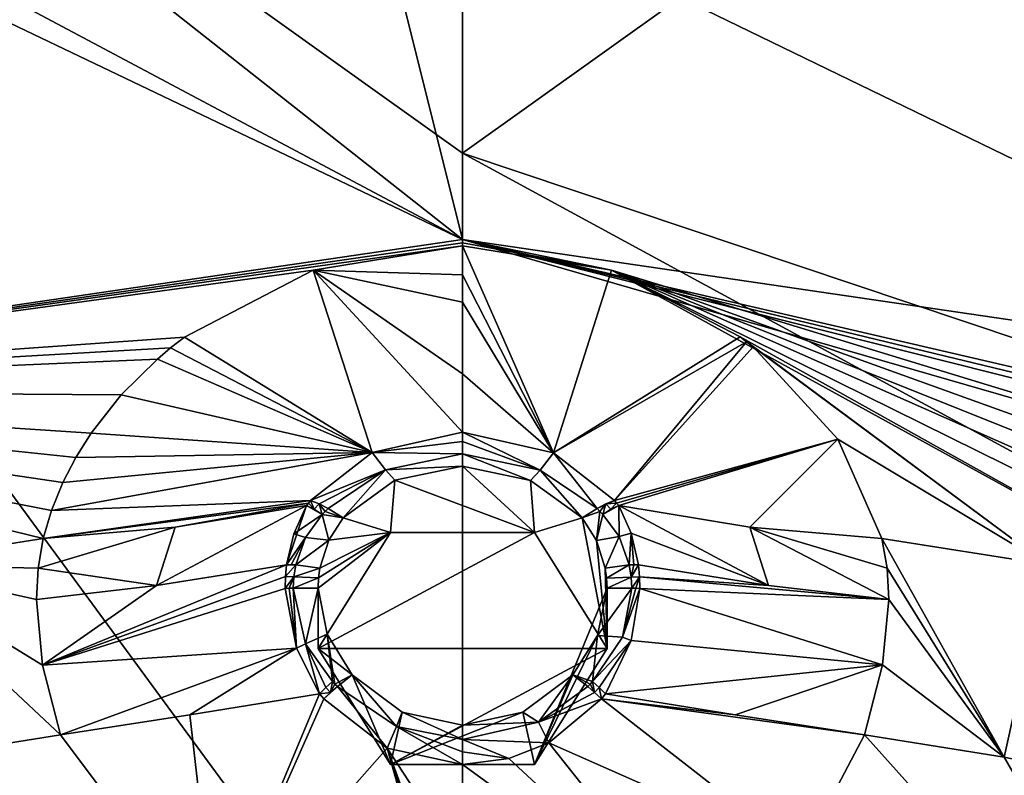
# Model space of a CAD drawing. Header units: millimetres. Extents: x -198 to 35, y -266 to 413.
# Tile 38 of 98: x -51.96 to -45.14, y -190.36 to -185.13. Entities that reach past the tile are written whole.
import ezdxf

# ---------------------------------------------------------------- set-up
doc = ezdxf.new("R2010")
doc.units = ezdxf.units.MM
doc.header["$LTSCALE"] = 87.30003
for name, color, linetype in [('1038', 7, 'CONTINUOUS'), ('1039', 7, 'CONTINUOUS'), ('1040', 7, 'CONTINUOUS'), ('1041', 7, 'CONTINUOUS'), ('1042', 7, 'CONTINUOUS'), ('1043', 7, 'CONTINUOUS'), ('354', 7, 'CONTINUOUS'), ('355', 7, 'CONTINUOUS'), ('356', 7, 'CONTINUOUS'), ('357', 7, 'CONTINUOUS'), ('358', 7, 'CONTINUOUS'), ('359', 7, 'CONTINUOUS'), ('360', 7, 'CONTINUOUS'), ('361', 7, 'CONTINUOUS'), ('418', 7, 'CONTINUOUS'), ('419', 7, 'CONTINUOUS'), ('580', 7, 'CONTINUOUS'), ('581', 7, 'CONTINUOUS'), ('582', 7, 'CONTINUOUS'), ('583', 7, 'CONTINUOUS'), ('584', 7, 'CONTINUOUS'), ('585', 7, 'CONTINUOUS'), ('586', 7, 'CONTINUOUS'), ('587', 7, 'CONTINUOUS'), ('588', 7, 'CONTINUOUS'), ('589', 7, 'CONTINUOUS'), ('778', 7, 'CONTINUOUS'), ('779', 7, 'CONTINUOUS'), ('780', 7, 'CONTINUOUS'), ('781', 7, 'CONTINUOUS'), ('782', 7, 'CONTINUOUS'), ('783', 7, 'CONTINUOUS'), ('784', 7, 'CONTINUOUS'), ('785', 7, 'CONTINUOUS'), ('786', 7, 'CONTINUOUS'), ('787', 7, 'CONTINUOUS'), ('788', 7, 'CONTINUOUS'), ('789', 7, 'CONTINUOUS'), ('790', 7, 'CONTINUOUS'), ('791', 7, 'CONTINUOUS'), ('834', 7, 'CONTINUOUS'), ('903', 7, 'CONTINUOUS'), ('920', 7, 'CONTINUOUS'), ('944', 7, 'CONTINUOUS'), ('988', 7, 'CONTINUOUS'), ('989', 7, 'CONTINUOUS')]:
    doc.layers.add(name, color=color, linetype=linetype)

msp = doc.modelspace()

# ---------------------------------------------------------------- linework, layer by layer
at = {"layer": '1038', "linetype": 'Continuous'}
for points in [[(-50.6022, -191.5129, 91.0844), (-51.6762, -190.0782, 90.8312), (-52.644, -190.2329, 90.8937), (-50.6022, -191.5129, 91.0844)], [(-53.6019, -190.4333, 90.9747), (-50.6022, -191.5129, 91.0844), (-52.644, -190.2329, 90.8937), (-53.6019, -190.4333, 90.9747)]]:
    msp.add_3dface(points, dxfattribs=at)
at = {"layer": '1039', "linetype": 'Continuous'}
for points in [[(-48.894, -186.6488, 88.6928), (-56.0014, -187.6925, 89.1144), (-48.894, -186.6712, 88.7039), (-48.894, -186.6488, 88.6928)], [(-56.0014, -187.6925, 89.1144), (-48.894, -186.6936, 88.7152), (-48.894, -186.6712, 88.7039), (-56.0014, -187.6925, 89.1144)], [(-49.9268, -186.8613, 88.7997), (-48.894, -186.6936, 88.7152), (-56.0014, -187.6925, 89.1144), (-49.9268, -186.8613, 88.7997)], [(-50.8188, -187.3251, 89.0595), (-49.9268, -186.8613, 88.7997), (-56.0014, -187.6925, 89.1144), (-50.8188, -187.3251, 89.0595)], [(-50.9149, -187.3999, 89.1054), (-50.8188, -187.3251, 89.0595), (-56.0014, -187.6925, 89.1144), (-50.9149, -187.3999, 89.1054)], [(-51.0056, -187.4766, 89.1538), (-50.9149, -187.3999, 89.1054), (-56.0014, -187.6925, 89.1144), (-51.0056, -187.4766, 89.1538)], [(-51.256, -187.725, 89.32), (-51.0056, -187.4766, 89.1538), (-56.0014, -187.6925, 89.1144), (-51.256, -187.725, 89.32)], [(-51.7973, -188.7198, 90.1796), (-51.7398, -188.5263, 89.9817), (-56.0014, -187.6925, 89.1144), (-51.7973, -188.7198, 90.1796)], [(-51.7973, -188.7198, 90.1796), (-56.0014, -187.6925, 89.1144), (-52.9376, -188.8996, 90.2523), (-51.7973, -188.7198, 90.1796)], [(-51.7398, -188.5263, 89.9817), (-51.6602, -188.3317, 89.8003), (-56.0014, -187.6925, 89.1144), (-51.7398, -188.5263, 89.9817)], [(-51.6602, -188.3317, 89.8003), (-51.57, -188.1592, 89.6511), (-56.0014, -187.6925, 89.1144), (-51.6602, -188.3317, 89.8003)], [(-51.57, -188.1592, 89.6511), (-51.4642, -187.9904, 89.5155), (-56.0014, -187.6925, 89.1144), (-51.57, -188.1592, 89.6511)], [(-51.4642, -187.9904, 89.5155), (-51.256, -187.725, 89.32), (-56.0014, -187.6925, 89.1144), (-51.4642, -187.9904, 89.5155)]]:
    msp.add_3dface(points, dxfattribs=at)
at = {"layer": '1040', "linetype": 'Continuous'}
for points in [[(-46.1118, -190.0782, 90.8312), (-46.5473, -190.9075, 90.9284), (-43.6407, -192.8356, 91.6177), (-46.1118, -190.0782, 90.8312)], [(-46.1118, -190.0782, 90.8312), (-43.6407, -192.8356, 91.6177), (-45.144, -190.2329, 90.8937), (-46.1118, -190.0782, 90.8312)], [(-43.6407, -192.8356, 91.6177), (-44.1861, -190.4333, 90.9747), (-45.144, -190.2329, 90.8937), (-43.6407, -192.8356, 91.6177)]]:
    msp.add_3dface(points, dxfattribs=at)
at = {"layer": '1041', "linetype": 'Continuous'}
for points in [[(-42.7462, -188.4232, 89.6021), (-42.403, -188.2843, 89.4801), (-48.894, -186.6488, 88.6928), (-42.7462, -188.4232, 89.6021)], [(-47.8628, -186.8608, 88.7994), (-42.7462, -188.4232, 89.6021), (-48.894, -186.6488, 88.6928), (-47.8628, -186.8608, 88.7994)], [(-42.403, -188.2843, 89.4801), (-42.285, -188.2461, 89.4473), (-48.894, -186.6488, 88.6928), (-42.403, -188.2843, 89.4801)], [(-42.285, -188.2461, 89.4473), (-42.1631, -188.2115, 89.4176), (-48.894, -186.6488, 88.6928), (-42.285, -188.2461, 89.4473)], [(-42.1631, -188.2115, 89.4176), (-41.7866, -187.6925, 89.1144), (-48.894, -186.6488, 88.6928), (-42.1631, -188.2115, 89.4176)], [(-47.8628, -186.8608, 88.7994), (-48.894, -186.6488, 88.6928), (-48.894, -186.6712, 88.7039), (-47.8628, -186.8608, 88.7994)], [(-48.894, -186.6936, 88.7152), (-47.8628, -186.8608, 88.7994), (-48.894, -186.6712, 88.7039), (-48.894, -186.6936, 88.7152)], [(-43.7226, -189.1381, 90.3486), (-43.5724, -188.9828, 90.1661), (-47.8628, -186.8608, 88.7994), (-43.7226, -189.1381, 90.3486)], [(-43.7226, -189.1381, 90.3486), (-47.8628, -186.8608, 88.7994), (-46.9718, -187.3231, 89.0583), (-43.7226, -189.1381, 90.3486)], [(-43.5724, -188.9828, 90.1661), (-43.4031, -188.8345, 90.0035), (-47.8628, -186.8608, 88.7994), (-43.5724, -188.9828, 90.1661)], [(-43.4031, -188.8345, 90.0035), (-43.2379, -188.7088, 89.8732), (-47.8628, -186.8608, 88.7994), (-43.4031, -188.8345, 90.0035)], [(-43.2379, -188.7088, 89.8732), (-43.0609, -188.5921, 89.7586), (-47.8628, -186.8608, 88.7994), (-43.2379, -188.7088, 89.8732)], [(-43.0609, -188.5921, 89.7586), (-42.7462, -188.4232, 89.6021), (-47.8628, -186.8608, 88.7994), (-43.0609, -188.5921, 89.7586)], [(-43.7226, -189.1381, 90.3486), (-46.9718, -187.3231, 89.0583), (-44.8504, -188.8996, 90.2523), (-43.7226, -189.1381, 90.3486)], [(-46.9718, -187.3231, 89.0583), (-46.9274, -187.3569, 89.0789), (-44.8504, -188.8996, 90.2523), (-46.9718, -187.3231, 89.0583)], [(-46.9274, -187.3569, 89.0789), (-46.8833, -187.3916, 89.1003), (-44.8504, -188.8996, 90.2523), (-46.9274, -187.3569, 89.0789)], [(-46.8833, -187.3916, 89.1003), (-46.2965, -188.0319, 89.548), (-44.8504, -188.8996, 90.2523), (-46.8833, -187.3916, 89.1003)], [(-46.2965, -188.0319, 89.548), (-45.9907, -188.7198, 90.1796), (-44.8504, -188.8996, 90.2523), (-46.2965, -188.0319, 89.548)]]:
    msp.add_3dface(points, dxfattribs=at)
at = {"layer": '1042', "linetype": 'Continuous'}
for points in [[(-51.8321, -188.9243, 90.3722), (-51.7973, -188.7198, 90.1796), (-52.9376, -188.8996, 90.2523), (-51.8321, -188.9243, 90.3722)], [(-51.6762, -190.0782, 90.8312), (-51.8009, -189.5965, 90.7429), (-52.9376, -188.8996, 90.2523), (-51.6762, -190.0782, 90.8312)], [(-52.644, -190.2329, 90.8937), (-51.6762, -190.0782, 90.8312), (-52.9376, -188.8996, 90.2523), (-52.644, -190.2329, 90.8937)], [(-51.8009, -189.5965, 90.7429), (-51.844, -189.1421, 90.5298), (-52.9376, -188.8996, 90.2523), (-51.8009, -189.5965, 90.7429)], [(-51.844, -189.1421, 90.5298), (-51.8321, -188.9243, 90.3722), (-52.9376, -188.8996, 90.2523), (-51.844, -189.1421, 90.5298)]]:
    msp.add_3dface(points, dxfattribs=at)
at = {"layer": '1043', "linetype": 'Continuous'}
for points in [[(-45.9907, -188.7198, 90.1796), (-45.9559, -188.9243, 90.3722), (-45.144, -190.2329, 90.8937), (-45.9907, -188.7198, 90.1796)], [(-45.9907, -188.7198, 90.1796), (-45.144, -190.2329, 90.8937), (-44.8504, -188.8996, 90.2523), (-45.9907, -188.7198, 90.1796)], [(-45.144, -190.2329, 90.8937), (-44.1861, -190.4333, 90.9747), (-44.8504, -188.8996, 90.2523), (-45.144, -190.2329, 90.8937)], [(-45.9559, -188.9243, 90.3722), (-45.944, -189.1421, 90.5298), (-45.144, -190.2329, 90.8937), (-45.9559, -188.9243, 90.3722)], [(-45.944, -189.1421, 90.5298), (-45.9865, -189.5932, 90.7418), (-45.144, -190.2329, 90.8937), (-45.944, -189.1421, 90.5298)], [(-45.9865, -189.5932, 90.7418), (-46.1118, -190.0782, 90.8312), (-45.144, -190.2329, 90.8937), (-45.9865, -189.5932, 90.7418)]]:
    msp.add_3dface(points, dxfattribs=at)
at = {"layer": '354', "linetype": 'Continuous'}
for points in [[(-48.894, -186.6936, 88.7152), (-49.9268, -186.8613, 88.7997), (-48.894, -186.894, 88.8259), (-48.894, -186.6936, 88.7152)], [(-49.9268, -186.8613, 88.7997), (-50.8188, -187.3251, 89.0595), (-49.5205, -188.1234, 90.0774), (-49.9268, -186.8613, 88.7997)], [(-48.894, -186.894, 88.8259), (-49.9268, -186.8613, 88.7997), (-48.894, -187.0838, 88.9508), (-48.894, -186.894, 88.8259)], [(-48.894, -187.0838, 88.9508), (-49.9268, -186.8613, 88.7997), (-48.894, -187.5791, 89.4006), (-48.894, -187.0838, 88.9508)], [(-48.894, -187.5791, 89.4006), (-49.9268, -186.8613, 88.7997), (-48.894, -187.983, 89.9809), (-48.894, -187.5791, 89.4006)], [(-48.894, -187.983, 89.9809), (-49.9268, -186.8613, 88.7997), (-49.5205, -188.1234, 90.0774), (-48.894, -187.983, 89.9809)], [(-50.8188, -187.3251, 89.0595), (-50.9149, -187.3999, 89.1054), (-49.5205, -188.1234, 90.0774), (-50.8188, -187.3251, 89.0595)], [(-50.9149, -187.3999, 89.1054), (-51.0056, -187.4766, 89.1538), (-49.5205, -188.1234, 90.0774), (-50.9149, -187.3999, 89.1054)], [(-51.0056, -187.4766, 89.1538), (-51.256, -187.725, 89.32), (-49.5205, -188.1234, 90.0774), (-51.0056, -187.4766, 89.1538)], [(-51.256, -187.725, 89.32), (-51.4642, -187.9904, 89.5155), (-49.5205, -188.1234, 90.0774), (-51.256, -187.725, 89.32)], [(-51.4642, -187.9904, 89.5155), (-51.57, -188.1592, 89.6511), (-49.5205, -188.1234, 90.0774), (-51.4642, -187.9904, 89.5155)], [(-51.6602, -188.3317, 89.8003), (-51.7398, -188.5263, 89.9817), (-49.5205, -188.1234, 90.0774), (-51.6602, -188.3317, 89.8003)], [(-49.5205, -188.1234, 90.0774), (-51.7398, -188.5263, 89.9817), (-49.9467, -188.4569, 90.3432), (-49.5205, -188.1234, 90.0774)], [(-51.57, -188.1592, 89.6511), (-51.6602, -188.3317, 89.8003), (-49.5205, -188.1234, 90.0774), (-51.57, -188.1592, 89.6511)], [(-51.7398, -188.5263, 89.9817), (-51.7973, -188.7198, 90.1796), (-49.9467, -188.4569, 90.3432), (-51.7398, -188.5263, 89.9817)], [(-49.9467, -188.4569, 90.3432), (-51.7973, -188.7198, 90.1796), (-49.9606, -188.4742, 90.3579), (-49.9467, -188.4569, 90.3432)], [(-49.9606, -188.4742, 90.3579), (-51.7973, -188.7198, 90.1796), (-50.8829, -188.64, 90.244), (-49.9606, -188.4742, 90.3579)], [(-49.9752, -188.4911, 90.3716), (-49.9606, -188.4742, 90.3579), (-50.8829, -188.64, 90.244), (-49.9752, -188.4911, 90.3716)]]:
    msp.add_3dface(points, dxfattribs=at)
at = {"layer": '355', "linetype": 'Continuous'}
for points in [[(-48.894, -186.6936, 88.7152), (-48.894, -186.894, 88.8259), (-48.2637, -188.1252, 90.0787), (-48.894, -186.6936, 88.7152)], [(-47.8628, -186.8608, 88.7994), (-48.894, -186.6936, 88.7152), (-48.2637, -188.1252, 90.0787), (-47.8628, -186.8608, 88.7994)], [(-46.9718, -187.3231, 89.0583), (-47.8628, -186.8608, 88.7994), (-48.2637, -188.1252, 90.0787), (-46.9718, -187.3231, 89.0583)], [(-48.894, -186.894, 88.8259), (-48.894, -187.0838, 88.9508), (-48.2637, -188.1252, 90.0787), (-48.894, -186.894, 88.8259)], [(-48.894, -187.0838, 88.9508), (-48.894, -187.5791, 89.4006), (-48.2637, -188.1252, 90.0787), (-48.894, -187.0838, 88.9508)], [(-46.9274, -187.3569, 89.0789), (-46.9718, -187.3231, 89.0583), (-48.2637, -188.1252, 90.0787), (-46.9274, -187.3569, 89.0789)], [(-47.8413, -188.4569, 90.3432), (-46.9274, -187.3569, 89.0789), (-48.2637, -188.1252, 90.0787), (-47.8413, -188.4569, 90.3432)], [(-46.8833, -187.3916, 89.1003), (-46.9274, -187.3569, 89.0789), (-47.8413, -188.4569, 90.3432), (-46.8833, -187.3916, 89.1003)], [(-46.2965, -188.0319, 89.548), (-46.8833, -187.3916, 89.1003), (-47.8413, -188.4569, 90.3432), (-46.2965, -188.0319, 89.548)], [(-48.894, -187.5791, 89.4006), (-48.894, -187.983, 89.9809), (-48.2637, -188.1252, 90.0787), (-48.894, -187.5791, 89.4006)], [(-47.8274, -188.4742, 90.3579), (-46.2965, -188.0319, 89.548), (-47.8413, -188.4569, 90.3432), (-47.8274, -188.4742, 90.3579)], [(-47.8128, -188.4911, 90.3716), (-46.2965, -188.0319, 89.548), (-47.8274, -188.4742, 90.3579), (-47.8128, -188.4911, 90.3716)], [(-46.9052, -188.64, 90.244), (-46.2965, -188.0319, 89.548), (-47.8128, -188.4911, 90.3716), (-46.9052, -188.64, 90.244)], [(-45.9907, -188.7198, 90.1796), (-46.2965, -188.0319, 89.548), (-46.9052, -188.64, 90.244), (-45.9907, -188.7198, 90.1796)]]:
    msp.add_3dface(points, dxfattribs=at)
at = {"layer": '356', "linetype": 'Continuous'}
for points in [[(-47.9049, -189.7952, 90.9949), (-47.9329, -189.8297, 91.0021), (-47.0061, -189.9408, 90.8465), (-47.9049, -189.7952, 90.9949)], [(-48.2956, -190.1335, 91.0675), (-46.5473, -190.9075, 90.9284), (-47.9329, -189.8297, 91.0021), (-48.2956, -190.1335, 91.0675)], [(-46.5473, -190.9075, 90.9284), (-46.1118, -190.0782, 90.8312), (-47.9329, -189.8297, 91.0021), (-46.5473, -190.9075, 90.9284)], [(-47.9329, -189.8297, 91.0021), (-46.1118, -190.0782, 90.8312), (-47.0061, -189.9408, 90.8465), (-47.9329, -189.8297, 91.0021)], [(-48.5729, -190.2426, 91.0941), (-47.197, -191.5203, 91.0869), (-48.2956, -190.1335, 91.0675), (-48.5729, -190.2426, 91.0941)], [(-47.197, -191.5203, 91.0869), (-46.5473, -190.9075, 90.9284), (-48.2956, -190.1335, 91.0675), (-47.197, -191.5203, 91.0869)], [(-48.894, -190.2835, 91.1047), (-47.197, -191.5203, 91.0869), (-48.5729, -190.2426, 91.0941), (-48.894, -190.2835, 91.1047)], [(-48.894, -190.9691, 91.0398), (-47.197, -191.5203, 91.0869), (-48.894, -190.2835, 91.1047), (-48.894, -190.9691, 91.0398)]]:
    msp.add_3dface(points, dxfattribs=at)
at = {"layer": '357', "linetype": 'Continuous'}
for points in [[(-50.7819, -189.9408, 90.8465), (-50.6022, -191.5129, 91.0844), (-49.8831, -189.7952, 90.9949), (-50.7819, -189.9408, 90.8465)], [(-49.8831, -189.7952, 90.9949), (-50.6022, -191.5129, 91.0844), (-49.8551, -189.8297, 91.0021), (-49.8831, -189.7952, 90.9949)], [(-49.8551, -189.8297, 91.0021), (-50.6022, -191.5129, 91.0844), (-49.4162, -190.1713, 91.0765), (-49.8551, -189.8297, 91.0021)], [(-51.6762, -190.0782, 90.8312), (-50.6022, -191.5129, 91.0844), (-50.7819, -189.9408, 90.8465), (-51.6762, -190.0782, 90.8312)], [(-50.6022, -191.5129, 91.0844), (-48.894, -192.0188, 91.2849), (-49.4162, -190.1713, 91.0765), (-50.6022, -191.5129, 91.0844)], [(-48.894, -192.0188, 91.2849), (-48.894, -191.8103, 91.199), (-49.4162, -190.1713, 91.0765), (-48.894, -192.0188, 91.2849)], [(-48.894, -191.8103, 91.199), (-48.894, -191.5957, 91.1308), (-49.4162, -190.1713, 91.0765), (-48.894, -191.8103, 91.199)], [(-48.894, -191.5957, 91.1308), (-48.894, -190.9691, 91.0398), (-49.4162, -190.1713, 91.0765), (-48.894, -191.5957, 91.1308)], [(-48.894, -190.9691, 91.0398), (-48.894, -190.2835, 91.1047), (-49.4162, -190.1713, 91.0765), (-48.894, -190.9691, 91.0398)]]:
    msp.add_3dface(points, dxfattribs=at)
at = {"layer": '358', "linetype": 'Continuous'}
for points in [[(-47.6762, -188.9024, 90.6391), (-47.6685, -188.985, 90.682), (-46.7768, -189.044, 90.548), (-47.6762, -188.9024, 90.6391)], [(-47.6667, -189.0653, 90.7219), (-45.944, -189.1421, 90.5298), (-47.6685, -188.985, 90.682), (-47.6667, -189.0653, 90.7219)], [(-47.6685, -188.985, 90.682), (-45.944, -189.1421, 90.5298), (-46.7768, -189.044, 90.548), (-47.6685, -188.985, 90.682)], [(-47.7268, -189.4263, 90.8819), (-45.9865, -189.5932, 90.7418), (-47.6667, -189.0653, 90.7219), (-47.7268, -189.4263, 90.8819)], [(-45.9865, -189.5932, 90.7418), (-45.944, -189.1421, 90.5298), (-47.6667, -189.0653, 90.7219), (-45.9865, -189.5932, 90.7418)], [(-47.9049, -189.7952, 90.9949), (-45.9865, -189.5932, 90.7418), (-47.7268, -189.4263, 90.8819), (-47.9049, -189.7952, 90.9949)], [(-47.9049, -189.7952, 90.9949), (-47.0061, -189.9408, 90.8465), (-45.9865, -189.5932, 90.7418), (-47.9049, -189.7952, 90.9949)], [(-47.0061, -189.9408, 90.8465), (-46.1118, -190.0782, 90.8312), (-45.9865, -189.5932, 90.7418), (-47.0061, -189.9408, 90.8465)]]:
    msp.add_3dface(points, dxfattribs=at)
at = {"layer": '359', "linetype": 'Continuous'}
for points in [[(-46.9052, -188.64, 90.244), (-47.8128, -188.4911, 90.3716), (-46.7768, -189.044, 90.548), (-46.9052, -188.64, 90.244)], [(-46.7768, -189.044, 90.548), (-47.8128, -188.4911, 90.3716), (-47.7279, -188.6814, 90.5118), (-46.7768, -189.044, 90.548)], [(-45.9907, -188.7198, 90.1796), (-46.9052, -188.64, 90.244), (-45.9559, -188.9243, 90.3722), (-45.9907, -188.7198, 90.1796)], [(-45.944, -189.1421, 90.5298), (-46.9052, -188.64, 90.244), (-46.7768, -189.044, 90.548), (-45.944, -189.1421, 90.5298)], [(-46.9052, -188.64, 90.244), (-45.944, -189.1421, 90.5298), (-45.9559, -188.9243, 90.3722), (-46.9052, -188.64, 90.244)], [(-47.6762, -188.9024, 90.6391), (-46.7768, -189.044, 90.548), (-47.7279, -188.6814, 90.5118), (-47.6762, -188.9024, 90.6391)]]:
    msp.add_3dface(points, dxfattribs=at)
at = {"layer": '360', "linetype": 'Continuous'}
for points in [[(-51.0116, -189.0438, 90.5478), (-51.8009, -189.5965, 90.7429), (-50.1117, -188.9018, 90.6388), (-51.0116, -189.0438, 90.5478)], [(-50.1117, -188.9018, 90.6388), (-51.8009, -189.5965, 90.7429), (-50.1194, -188.9826, 90.6808), (-50.1117, -188.9018, 90.6388)], [(-50.1194, -188.9826, 90.6808), (-51.8009, -189.5965, 90.7429), (-50.1213, -189.0653, 90.7219), (-50.1194, -188.9826, 90.6808)], [(-51.844, -189.1421, 90.5298), (-51.8009, -189.5965, 90.7429), (-51.0116, -189.0438, 90.5478), (-51.844, -189.1421, 90.5298)], [(-50.1213, -189.0653, 90.7219), (-51.8009, -189.5965, 90.7429), (-50.0438, -189.4771, 90.9014), (-50.1213, -189.0653, 90.7219)], [(-51.8009, -189.5965, 90.7429), (-51.6762, -190.0782, 90.8312), (-50.0438, -189.4771, 90.9014), (-51.8009, -189.5965, 90.7429)], [(-51.6762, -190.0782, 90.8312), (-50.7819, -189.9408, 90.8465), (-50.0438, -189.4771, 90.9014), (-51.6762, -190.0782, 90.8312)], [(-50.7819, -189.9408, 90.8465), (-49.8831, -189.7952, 90.9949), (-50.0438, -189.4771, 90.9014), (-50.7819, -189.9408, 90.8465)]]:
    msp.add_3dface(points, dxfattribs=at)
at = {"layer": '361', "linetype": 'Continuous'}
for points in [[(-49.9752, -188.4911, 90.3716), (-50.8829, -188.64, 90.244), (-51.0116, -189.0438, 90.5478), (-49.9752, -188.4911, 90.3716)], [(-49.9752, -188.4911, 90.3716), (-51.0116, -189.0438, 90.5478), (-50.1117, -188.9018, 90.6388), (-49.9752, -188.4911, 90.3716)], [(-49.9752, -188.4911, 90.3716), (-50.1117, -188.9018, 90.6388), (-50.0622, -188.6879, 90.516), (-49.9752, -188.4911, 90.3716)], [(-50.8829, -188.64, 90.244), (-51.7973, -188.7198, 90.1796), (-51.8321, -188.9243, 90.3722), (-50.8829, -188.64, 90.244)], [(-51.0116, -189.0438, 90.5478), (-50.8829, -188.64, 90.244), (-51.8321, -188.9243, 90.3722), (-51.0116, -189.0438, 90.5478)], [(-51.844, -189.1421, 90.5298), (-51.0116, -189.0438, 90.5478), (-51.8321, -188.9243, 90.3722), (-51.844, -189.1421, 90.5298)]]:
    msp.add_3dface(points, dxfattribs=at)
at = {"layer": '418', "linetype": 'Continuous'}
for points in [[(-48.894, -188.2178, 90.1483), (-49.3633, -188.3161, 90.2171), (-48.3949, -188.6766, 89.3702), (-48.894, -188.2178, 90.1483)], [(-48.4233, -188.3168, 90.2175), (-48.894, -188.2178, 90.1483), (-48.3949, -188.6766, 89.3702), (-48.4233, -188.3168, 90.2175)], [(-49.3633, -188.3161, 90.2171), (-49.7214, -188.577, 90.4296), (-49.3931, -188.6766, 89.3702), (-49.3633, -188.3161, 90.2171)], [(-48.3949, -188.6766, 89.3702), (-49.3633, -188.3161, 90.2171), (-49.3931, -188.6766, 89.3702), (-48.3949, -188.6766, 89.3702)], [(-48.0666, -188.577, 90.4296), (-48.4233, -188.3168, 90.2175), (-48.3949, -188.6766, 89.3702), (-48.0666, -188.577, 90.4296)], [(-49.7214, -188.577, 90.4296), (-49.8196, -188.7297, 90.5401), (-49.3931, -188.6766, 89.3702), (-49.7214, -188.577, 90.4296)], [(-47.894, -189.4796, 89.6946), (-48.0666, -188.577, 90.4296), (-48.3949, -188.6766, 89.3702), (-47.894, -189.4796, 89.6946)], [(-47.9669, -188.7329, 90.5422), (-48.0666, -188.577, 90.4296), (-47.894, -189.4796, 89.6946), (-47.9669, -188.7329, 90.5422)], [(-49.894, -189.0628, 90.7263), (-49.894, -189.4796, 89.6946), (-49.3931, -188.6766, 89.3702), (-49.894, -189.0628, 90.7263)], [(-49.8909, -188.9924, 90.6904), (-49.894, -189.0628, 90.7263), (-49.3931, -188.6766, 89.3702), (-49.8909, -188.9924, 90.6904)], [(-49.882, -188.925, 90.6545), (-49.8909, -188.9924, 90.6904), (-49.3931, -188.6766, 89.3702), (-49.882, -188.925, 90.6545)], [(-49.8196, -188.7297, 90.5401), (-49.882, -188.925, 90.6545), (-49.3931, -188.6766, 89.3702), (-49.8196, -188.7297, 90.5401)], [(-47.9059, -188.9255, 90.6548), (-47.9669, -188.7329, 90.5422), (-47.894, -189.4796, 89.6946), (-47.9059, -188.9255, 90.6548)], [(-47.8971, -188.9927, 90.6905), (-47.9059, -188.9255, 90.6548), (-47.894, -189.4796, 89.6946), (-47.8971, -188.9927, 90.6905)], [(-47.894, -189.0628, 90.7263), (-47.8971, -188.9927, 90.6905), (-47.894, -189.4796, 89.6946), (-47.894, -189.0628, 90.7263)]]:
    msp.add_3dface(points, dxfattribs=at)
at = {"layer": '419', "linetype": 'Continuous'}
for points in [[(-49.894, -189.4796, 89.6946), (-49.894, -189.0628, 90.7263), (-49.8306, -189.3819, 90.8716), (-49.894, -189.4796, 89.6946)], [(-47.894, -189.0628, 90.7263), (-47.894, -189.4796, 89.6946), (-48.3949, -190.2826, 90.019), (-47.894, -189.0628, 90.7263)], [(-47.9606, -189.3898, 90.8748), (-47.894, -189.0628, 90.7263), (-48.3949, -190.2826, 90.019), (-47.9606, -189.3898, 90.8748)], [(-49.6574, -189.6632, 90.9644), (-49.894, -189.4796, 89.6946), (-49.8306, -189.3819, 90.8716), (-49.6574, -189.6632, 90.9644)], [(-48.1306, -189.6632, 90.9644), (-47.9606, -189.3898, 90.8748), (-48.3949, -190.2826, 90.019), (-48.1306, -189.6632, 90.9644)], [(-49.894, -189.4796, 89.6946), (-49.6574, -189.6632, 90.9644), (-49.3931, -190.2826, 90.019), (-49.894, -189.4796, 89.6946)], [(-49.6574, -189.6632, 90.9644), (-49.3113, -189.922, 91.0254), (-49.3931, -190.2826, 90.019), (-49.6574, -189.6632, 90.9644)], [(-48.4765, -189.922, 91.0254), (-48.1306, -189.6632, 90.9644), (-48.3949, -190.2826, 90.019), (-48.4765, -189.922, 91.0254)], [(-48.894, -190.0108, 91.0492), (-48.4765, -189.922, 91.0254), (-49.3931, -190.2826, 90.019), (-48.894, -190.0108, 91.0492)], [(-49.3931, -190.2826, 90.019), (-48.4765, -189.922, 91.0254), (-48.3949, -190.2826, 90.019), (-49.3931, -190.2826, 90.019)], [(-49.3113, -189.922, 91.0254), (-48.894, -190.0108, 91.0492), (-49.3931, -190.2826, 90.019), (-49.3113, -189.922, 91.0254)]]:
    msp.add_3dface(points, dxfattribs=at)
at = {"layer": '580', "linetype": 'Continuous'}
for points in [[(-48.1306, -189.6632, 90.9644), (-48.4765, -189.922, 91.0254), (-48.3691, -189.9897, 91.0566), (-48.1306, -189.6632, 90.9644)], [(-48.0275, -189.7441, 90.9971), (-48.1306, -189.6632, 90.9644), (-48.3691, -189.9897, 91.0566), (-48.0275, -189.7441, 90.9971)], [(-48.4765, -189.922, 91.0254), (-48.894, -190.0108, 91.0492), (-48.3691, -189.9897, 91.0566), (-48.4765, -189.922, 91.0254)], [(-48.3691, -189.9897, 91.0566), (-48.894, -190.0108, 91.0492), (-48.894, -190.1099, 91.0892), (-48.3691, -189.9897, 91.0566)]]:
    msp.add_3dface(points, dxfattribs=at)
at = {"layer": '581', "linetype": 'Continuous'}
for points in [[(-47.894, -189.0628, 90.7263), (-47.9606, -189.3898, 90.8748), (-47.7215, -189.0628, 90.7263), (-47.894, -189.0628, 90.7263)], [(-47.7215, -189.0628, 90.7263), (-47.9606, -189.3898, 90.8748), (-47.7867, -189.4025, 90.8797), (-47.7215, -189.0628, 90.7263)], [(-47.9606, -189.3898, 90.8748), (-48.1306, -189.6632, 90.9644), (-47.9934, -189.7095, 90.9888), (-47.9606, -189.3898, 90.8748)], [(-47.9606, -189.3898, 90.8748), (-47.9934, -189.7095, 90.9888), (-47.7867, -189.4025, 90.8797), (-47.9606, -189.3898, 90.8748)], [(-48.1306, -189.6632, 90.9644), (-48.0275, -189.7441, 90.9971), (-48.0104, -189.7266, 90.993), (-48.1306, -189.6632, 90.9644)], [(-47.9934, -189.7095, 90.9888), (-48.1306, -189.6632, 90.9644), (-48.0104, -189.7266, 90.993), (-47.9934, -189.7095, 90.9888)]]:
    msp.add_3dface(points, dxfattribs=at)
at = {"layer": '582', "linetype": 'Continuous'}
for points in [[(-47.9059, -188.9255, 90.6548), (-47.8971, -188.9927, 90.6905), (-47.7397, -188.9015, 90.6451), (-47.9059, -188.9255, 90.6548)], [(-47.7397, -188.9015, 90.6451), (-47.8971, -188.9927, 90.6905), (-47.726, -188.9869, 90.6888), (-47.7397, -188.9015, 90.6451)], [(-47.8971, -188.9927, 90.6905), (-47.894, -189.0628, 90.7263), (-47.726, -188.9869, 90.6888), (-47.8971, -188.9927, 90.6905)], [(-47.894, -189.0628, 90.7263), (-47.7215, -189.0628, 90.7263), (-47.726, -188.9869, 90.6888), (-47.894, -189.0628, 90.7263)]]:
    msp.add_3dface(points, dxfattribs=at)
at = {"layer": '583', "linetype": 'Continuous'}
for points in [[(-47.9633, -188.512, 90.4033), (-48.0666, -188.577, 90.4296), (-47.9427, -188.5325, 90.4202), (-47.9633, -188.512, 90.4033)], [(-48.0666, -188.577, 90.4296), (-47.9669, -188.7329, 90.5422), (-47.9427, -188.5325, 90.4202), (-48.0666, -188.577, 90.4296)], [(-47.9427, -188.5325, 90.4202), (-47.9669, -188.7329, 90.5422), (-47.9226, -188.552, 90.4354), (-47.9427, -188.5325, 90.4202)], [(-47.9226, -188.552, 90.4354), (-47.9669, -188.7329, 90.5422), (-47.8103, -188.706, 90.5365), (-47.9226, -188.552, 90.4354)], [(-47.9669, -188.7329, 90.5422), (-47.9059, -188.9255, 90.6548), (-47.8103, -188.706, 90.5365), (-47.9669, -188.7329, 90.5422)], [(-47.9059, -188.9255, 90.6548), (-47.7397, -188.9015, 90.6451), (-47.8103, -188.706, 90.5365), (-47.9059, -188.9255, 90.6548)]]:
    msp.add_3dface(points, dxfattribs=at)
at = {"layer": '584', "linetype": 'Continuous'}
for points in [[(-48.894, -188.2178, 90.1483), (-48.4233, -188.3168, 90.2175), (-48.894, -188.1334, 90.1142), (-48.894, -188.2178, 90.1483)], [(-48.894, -188.1334, 90.1142), (-48.4233, -188.3168, 90.2175), (-48.3576, -188.2451, 90.1911), (-48.894, -188.1334, 90.1142)], [(-48.4233, -188.3168, 90.2175), (-48.0666, -188.577, 90.4296), (-48.3576, -188.2451, 90.1911), (-48.4233, -188.3168, 90.2175)], [(-48.0666, -188.577, 90.4296), (-47.9633, -188.512, 90.4033), (-48.3576, -188.2451, 90.1911), (-48.0666, -188.577, 90.4296)]]:
    msp.add_3dface(points, dxfattribs=at)
at = {"layer": '585', "linetype": 'Continuous'}
for points in [[(-48.894, -188.2178, 90.1483), (-48.894, -188.1334, 90.1142), (-49.4271, -188.2437, 90.1901), (-48.894, -188.2178, 90.1483)], [(-49.3633, -188.3161, 90.2171), (-48.894, -188.2178, 90.1483), (-49.4271, -188.2437, 90.1901), (-49.3633, -188.3161, 90.2171)], [(-49.8247, -188.512, 90.4033), (-49.7214, -188.577, 90.4296), (-49.4271, -188.2437, 90.1901), (-49.8247, -188.512, 90.4033)], [(-49.7214, -188.577, 90.4296), (-49.3633, -188.3161, 90.2171), (-49.4271, -188.2437, 90.1901), (-49.7214, -188.577, 90.4296)]]:
    msp.add_3dface(points, dxfattribs=at)
at = {"layer": '586', "linetype": 'Continuous'}
for points in [[(-49.9806, -188.7119, 90.54), (-49.8196, -188.7297, 90.5401), (-49.8655, -188.5521, 90.4355), (-49.9806, -188.7119, 90.54)], [(-49.8655, -188.5521, 90.4355), (-49.7214, -188.577, 90.4296), (-49.8453, -188.5326, 90.4203), (-49.8655, -188.5521, 90.4355)], [(-49.8196, -188.7297, 90.5401), (-49.7214, -188.577, 90.4296), (-49.8655, -188.5521, 90.4355), (-49.8196, -188.7297, 90.5401)], [(-49.7214, -188.577, 90.4296), (-49.8247, -188.512, 90.4033), (-49.8453, -188.5326, 90.4203), (-49.7214, -188.577, 90.4296)], [(-50.0481, -188.9009, 90.6448), (-49.8196, -188.7297, 90.5401), (-49.9806, -188.7119, 90.54), (-50.0481, -188.9009, 90.6448)], [(-49.882, -188.925, 90.6545), (-49.8196, -188.7297, 90.5401), (-50.0481, -188.9009, 90.6448), (-49.882, -188.925, 90.6545)]]:
    msp.add_3dface(points, dxfattribs=at)
at = {"layer": '587', "linetype": 'Continuous'}
for points in [[(-49.882, -188.925, 90.6545), (-50.0481, -188.9009, 90.6448), (-50.0617, -188.9846, 90.6877), (-49.882, -188.925, 90.6545)], [(-50.0665, -189.0628, 90.7263), (-49.8909, -188.9924, 90.6904), (-50.0617, -188.9846, 90.6877), (-50.0665, -189.0628, 90.7263)], [(-49.8909, -188.9924, 90.6904), (-49.882, -188.925, 90.6545), (-50.0617, -188.9846, 90.6877), (-49.8909, -188.9924, 90.6904)], [(-49.894, -189.0628, 90.7263), (-49.8909, -188.9924, 90.6904), (-50.0665, -189.0628, 90.7263), (-49.894, -189.0628, 90.7263)]]:
    msp.add_3dface(points, dxfattribs=at)
at = {"layer": '588', "linetype": 'Continuous'}
for points in [[(-49.894, -189.0628, 90.7263), (-50.0665, -189.0628, 90.7263), (-49.9812, -189.4482, 90.8983), (-49.894, -189.0628, 90.7263)], [(-49.8306, -189.3819, 90.8716), (-49.894, -189.0628, 90.7263), (-49.9812, -189.4482, 90.8983), (-49.8306, -189.3819, 90.8716)], [(-49.7946, -189.7095, 90.9888), (-49.8306, -189.3819, 90.8716), (-49.9812, -189.4482, 90.8983), (-49.7946, -189.7095, 90.9888)], [(-49.6574, -189.6632, 90.9644), (-49.8306, -189.3819, 90.8716), (-49.7776, -189.7266, 90.993), (-49.6574, -189.6632, 90.9644)], [(-49.7776, -189.7266, 90.993), (-49.8306, -189.3819, 90.8716), (-49.7946, -189.7095, 90.9888), (-49.7776, -189.7266, 90.993)], [(-49.7605, -189.7441, 90.9971), (-49.6574, -189.6632, 90.9644), (-49.7776, -189.7266, 90.993), (-49.7605, -189.7441, 90.9971)]]:
    msp.add_3dface(points, dxfattribs=at)
at = {"layer": '589', "linetype": 'Continuous'}
for points in [[(-49.6574, -189.6632, 90.9644), (-49.7605, -189.7441, 90.9971), (-49.3507, -190.0201, 91.0646), (-49.6574, -189.6632, 90.9644)], [(-49.3113, -189.922, 91.0254), (-49.6574, -189.6632, 90.9644), (-49.3507, -190.0201, 91.0646), (-49.3113, -189.922, 91.0254)], [(-48.894, -190.1099, 91.0892), (-49.3113, -189.922, 91.0254), (-49.3507, -190.0201, 91.0646), (-48.894, -190.1099, 91.0892)], [(-48.894, -190.0108, 91.0492), (-49.3113, -189.922, 91.0254), (-48.894, -190.1099, 91.0892), (-48.894, -190.0108, 91.0492)]]:
    msp.add_3dface(points, dxfattribs=at)
at = {"layer": '778', "linetype": 'Continuous'}
for points in [[(-47.7215, -189.0628, 90.7263), (-47.7867, -189.4025, 90.8797), (-47.694, -189.0635, 90.7252), (-47.7215, -189.0628, 90.7263)], [(-47.7867, -189.4025, 90.8797), (-47.6667, -189.0653, 90.7219), (-47.694, -189.0635, 90.7252), (-47.7867, -189.4025, 90.8797)], [(-47.7268, -189.4263, 90.8819), (-47.6667, -189.0653, 90.7219), (-47.7867, -189.4025, 90.8797), (-47.7268, -189.4263, 90.8819)], [(-47.9934, -189.7095, 90.9888), (-47.7268, -189.4263, 90.8819), (-47.7867, -189.4025, 90.8797), (-47.9934, -189.7095, 90.9888)], [(-47.7268, -189.4263, 90.8819), (-47.9934, -189.7095, 90.9888), (-47.9486, -189.7513, 90.9981), (-47.7268, -189.4263, 90.8819)], [(-47.9049, -189.7952, 90.9949), (-47.7268, -189.4263, 90.8819), (-47.9486, -189.7513, 90.9981), (-47.9049, -189.7952, 90.9949)]]:
    msp.add_3dface(points, dxfattribs=at)
at = {"layer": '779', "linetype": 'Continuous'}
for points in [[(-47.7397, -188.9015, 90.6451), (-47.726, -188.9869, 90.6888), (-47.7078, -188.901, 90.6435), (-47.7397, -188.9015, 90.6451)], [(-47.726, -188.9869, 90.6888), (-47.6762, -188.9024, 90.6391), (-47.7078, -188.901, 90.6435), (-47.726, -188.9869, 90.6888)], [(-47.6685, -188.985, 90.682), (-47.6762, -188.9024, 90.6391), (-47.726, -188.9869, 90.6888), (-47.6685, -188.985, 90.682)], [(-47.7215, -189.0628, 90.7263), (-47.6685, -188.985, 90.682), (-47.726, -188.9869, 90.6888), (-47.7215, -189.0628, 90.7263)], [(-47.6685, -188.985, 90.682), (-47.7215, -189.0628, 90.7263), (-47.694, -189.0635, 90.7252), (-47.6685, -188.985, 90.682)], [(-47.6667, -189.0653, 90.7219), (-47.6685, -188.985, 90.682), (-47.694, -189.0635, 90.7252), (-47.6667, -189.0653, 90.7219)]]:
    msp.add_3dface(points, dxfattribs=at)
at = {"layer": '780', "linetype": 'Continuous'}
for points in [[(-47.8128, -188.4911, 90.3716), (-47.9226, -188.552, 90.4354), (-47.8103, -188.706, 90.5365), (-47.8128, -188.4911, 90.3716)], [(-47.9226, -188.552, 90.4354), (-47.8128, -188.4911, 90.3716), (-47.8672, -188.516, 90.4098), (-47.9226, -188.552, 90.4354)], [(-47.7279, -188.6814, 90.5118), (-47.8128, -188.4911, 90.3716), (-47.8103, -188.706, 90.5365), (-47.7279, -188.6814, 90.5118)], [(-47.7397, -188.9015, 90.6451), (-47.7279, -188.6814, 90.5118), (-47.8103, -188.706, 90.5365), (-47.7397, -188.9015, 90.6451)], [(-47.7279, -188.6814, 90.5118), (-47.7397, -188.9015, 90.6451), (-47.7078, -188.901, 90.6435), (-47.7279, -188.6814, 90.5118)], [(-47.6762, -188.9024, 90.6391), (-47.7279, -188.6814, 90.5118), (-47.7078, -188.901, 90.6435), (-47.6762, -188.9024, 90.6391)]]:
    msp.add_3dface(points, dxfattribs=at)
at = {"layer": '781', "linetype": 'Continuous'}
for points in [[(-47.9633, -188.512, 90.4033), (-47.9427, -188.5325, 90.4202), (-47.9017, -188.4784, 90.38), (-47.9633, -188.512, 90.4033)], [(-47.9427, -188.5325, 90.4202), (-47.9226, -188.552, 90.4354), (-47.9017, -188.4784, 90.38), (-47.9427, -188.5325, 90.4202)], [(-47.9226, -188.552, 90.4354), (-47.8672, -188.516, 90.4098), (-47.9017, -188.4784, 90.38), (-47.9226, -188.552, 90.4354)], [(-47.8274, -188.4742, 90.3579), (-47.8413, -188.4569, 90.3432), (-47.9017, -188.4784, 90.38), (-47.8274, -188.4742, 90.3579)], [(-47.8672, -188.516, 90.4098), (-47.8274, -188.4742, 90.3579), (-47.9017, -188.4784, 90.38), (-47.8672, -188.516, 90.4098)], [(-47.8128, -188.4911, 90.3716), (-47.8274, -188.4742, 90.3579), (-47.8672, -188.516, 90.4098), (-47.8128, -188.4911, 90.3716)]]:
    msp.add_3dface(points, dxfattribs=at)
at = {"layer": '782', "linetype": 'Continuous'}
for points in [[(-48.2637, -188.1252, 90.0787), (-48.894, -187.983, 89.9809), (-48.3576, -188.2451, 90.1911), (-48.2637, -188.1252, 90.0787)], [(-48.3576, -188.2451, 90.1911), (-48.894, -187.983, 89.9809), (-48.894, -188.0467, 90.0605), (-48.3576, -188.2451, 90.1911)], [(-48.894, -188.1334, 90.1142), (-48.3576, -188.2451, 90.1911), (-48.894, -188.0467, 90.0605), (-48.894, -188.1334, 90.1142)], [(-47.9633, -188.512, 90.4033), (-48.2637, -188.1252, 90.0787), (-48.3576, -188.2451, 90.1911), (-47.9633, -188.512, 90.4033)], [(-47.8413, -188.4569, 90.3432), (-48.2637, -188.1252, 90.0787), (-47.9633, -188.512, 90.4033), (-47.8413, -188.4569, 90.3432)], [(-47.8413, -188.4569, 90.3432), (-47.9633, -188.512, 90.4033), (-47.9017, -188.4784, 90.38), (-47.8413, -188.4569, 90.3432)]]:
    msp.add_3dface(points, dxfattribs=at)
at = {"layer": '783', "linetype": 'Continuous'}
for points in [[(-48.894, -187.983, 89.9809), (-49.5205, -188.1234, 90.0774), (-48.894, -188.0467, 90.0605), (-48.894, -187.983, 89.9809)], [(-49.5205, -188.1234, 90.0774), (-48.894, -188.1334, 90.1142), (-48.894, -188.0467, 90.0605), (-49.5205, -188.1234, 90.0774)], [(-49.5205, -188.1234, 90.0774), (-49.9467, -188.4569, 90.3432), (-49.4271, -188.2437, 90.1901), (-49.5205, -188.1234, 90.0774)], [(-48.894, -188.1334, 90.1142), (-49.5205, -188.1234, 90.0774), (-49.4271, -188.2437, 90.1901), (-48.894, -188.1334, 90.1142)], [(-49.4271, -188.2437, 90.1901), (-49.9467, -188.4569, 90.3432), (-49.8862, -188.4784, 90.38), (-49.4271, -188.2437, 90.1901)], [(-49.8247, -188.512, 90.4033), (-49.4271, -188.2437, 90.1901), (-49.8862, -188.4784, 90.38), (-49.8247, -188.512, 90.4033)]]:
    msp.add_3dface(points, dxfattribs=at)
at = {"layer": '784', "linetype": 'Continuous'}
for points in [[(-49.9606, -188.4742, 90.3579), (-49.9752, -188.4911, 90.3716), (-49.921, -188.5161, 90.4099), (-49.9606, -188.4742, 90.3579)], [(-49.9467, -188.4569, 90.3432), (-49.9606, -188.4742, 90.3579), (-49.921, -188.5161, 90.4099), (-49.9467, -188.4569, 90.3432)], [(-49.8862, -188.4784, 90.38), (-49.9467, -188.4569, 90.3432), (-49.921, -188.5161, 90.4099), (-49.8862, -188.4784, 90.38)], [(-49.8655, -188.5521, 90.4355), (-49.8862, -188.4784, 90.38), (-49.921, -188.5161, 90.4099), (-49.8655, -188.5521, 90.4355)], [(-49.8453, -188.5326, 90.4203), (-49.8247, -188.512, 90.4033), (-49.8862, -188.4784, 90.38), (-49.8453, -188.5326, 90.4203)], [(-49.8655, -188.5521, 90.4355), (-49.8453, -188.5326, 90.4203), (-49.8862, -188.4784, 90.38), (-49.8655, -188.5521, 90.4355)]]:
    msp.add_3dface(points, dxfattribs=at)
at = {"layer": '785', "linetype": 'Continuous'}
for points in [[(-49.9752, -188.4911, 90.3716), (-50.0622, -188.6879, 90.516), (-49.8655, -188.5521, 90.4355), (-49.9752, -188.4911, 90.3716)], [(-49.9752, -188.4911, 90.3716), (-49.8655, -188.5521, 90.4355), (-49.921, -188.5161, 90.4099), (-49.9752, -188.4911, 90.3716)], [(-50.0622, -188.6879, 90.516), (-49.9806, -188.7119, 90.54), (-49.8655, -188.5521, 90.4355), (-50.0622, -188.6879, 90.516)], [(-50.0622, -188.6879, 90.516), (-50.1117, -188.9018, 90.6388), (-49.9806, -188.7119, 90.54), (-50.0622, -188.6879, 90.516)], [(-49.9806, -188.7119, 90.54), (-50.1117, -188.9018, 90.6388), (-50.0801, -188.9004, 90.6432), (-49.9806, -188.7119, 90.54)], [(-50.0481, -188.9009, 90.6448), (-49.9806, -188.7119, 90.54), (-50.0801, -188.9004, 90.6432), (-50.0481, -188.9009, 90.6448)]]:
    msp.add_3dface(points, dxfattribs=at)
at = {"layer": '786', "linetype": 'Continuous'}
for points in [[(-50.1117, -188.9018, 90.6388), (-50.1194, -188.9826, 90.6808), (-50.0481, -188.9009, 90.6448), (-50.1117, -188.9018, 90.6388)], [(-50.0481, -188.9009, 90.6448), (-50.1194, -188.9826, 90.6808), (-50.0617, -188.9846, 90.6877), (-50.0481, -188.9009, 90.6448)], [(-50.1117, -188.9018, 90.6388), (-50.0481, -188.9009, 90.6448), (-50.0801, -188.9004, 90.6432), (-50.1117, -188.9018, 90.6388)], [(-50.1194, -188.9826, 90.6808), (-50.1213, -189.0653, 90.7219), (-50.0617, -188.9846, 90.6877), (-50.1194, -188.9826, 90.6808)], [(-50.0617, -188.9846, 90.6877), (-50.1213, -189.0653, 90.7219), (-50.094, -189.0635, 90.7252), (-50.0617, -188.9846, 90.6877)], [(-50.0665, -189.0628, 90.7263), (-50.0617, -188.9846, 90.6877), (-50.094, -189.0635, 90.7252), (-50.0665, -189.0628, 90.7263)]]:
    msp.add_3dface(points, dxfattribs=at)
at = {"layer": '787', "linetype": 'Continuous'}
for points in [[(-50.1213, -189.0653, 90.7219), (-50.0438, -189.4771, 90.9014), (-50.094, -189.0635, 90.7252), (-50.1213, -189.0653, 90.7219)], [(-50.0438, -189.4771, 90.9014), (-50.0665, -189.0628, 90.7263), (-50.094, -189.0635, 90.7252), (-50.0438, -189.4771, 90.9014)], [(-50.0665, -189.0628, 90.7263), (-50.0438, -189.4771, 90.9014), (-49.9812, -189.4482, 90.8983), (-50.0665, -189.0628, 90.7263)], [(-50.0438, -189.4771, 90.9014), (-49.8831, -189.7952, 90.9949), (-49.9812, -189.4482, 90.8983), (-50.0438, -189.4771, 90.9014)], [(-49.9812, -189.4482, 90.8983), (-49.8831, -189.7952, 90.9949), (-49.8394, -189.7513, 90.9981), (-49.9812, -189.4482, 90.8983)], [(-49.7946, -189.7095, 90.9888), (-49.9812, -189.4482, 90.8983), (-49.8394, -189.7513, 90.9981), (-49.7946, -189.7095, 90.9888)]]:
    msp.add_3dface(points, dxfattribs=at)
at = {"layer": '788', "linetype": 'Continuous'}
for points in [[(-49.7946, -189.7095, 90.9888), (-49.8394, -189.7513, 90.9981), (-49.8084, -189.7859, 91.0064), (-49.7946, -189.7095, 90.9888)], [(-49.7776, -189.7266, 90.993), (-49.7946, -189.7095, 90.9888), (-49.8084, -189.7859, 91.0064), (-49.7776, -189.7266, 90.993)], [(-49.7605, -189.7441, 90.9971), (-49.7776, -189.7266, 90.993), (-49.8084, -189.7859, 91.0064), (-49.7605, -189.7441, 90.9971)], [(-49.8394, -189.7513, 90.9981), (-49.8831, -189.7952, 90.9949), (-49.8084, -189.7859, 91.0064), (-49.8394, -189.7513, 90.9981)], [(-49.8831, -189.7952, 90.9949), (-49.8551, -189.8297, 91.0021), (-49.8084, -189.7859, 91.0064), (-49.8831, -189.7952, 90.9949)]]:
    msp.add_3dface(points, dxfattribs=at)
at = {"layer": '789', "linetype": 'Continuous'}
for points in [[(-49.8551, -189.8297, 91.0021), (-49.4162, -190.1713, 91.0765), (-49.7605, -189.7441, 90.9971), (-49.8551, -189.8297, 91.0021)], [(-49.8551, -189.8297, 91.0021), (-49.7605, -189.7441, 90.9971), (-49.8084, -189.7859, 91.0064), (-49.8551, -189.8297, 91.0021)], [(-49.7605, -189.7441, 90.9971), (-49.4162, -190.1713, 91.0765), (-49.3507, -190.0201, 91.0646), (-49.7605, -189.7441, 90.9971)], [(-49.4162, -190.1713, 91.0765), (-48.894, -190.2835, 91.1047), (-49.3507, -190.0201, 91.0646), (-49.4162, -190.1713, 91.0765)], [(-49.3507, -190.0201, 91.0646), (-48.894, -190.2835, 91.1047), (-48.894, -190.1955, 91.1098), (-49.3507, -190.0201, 91.0646)], [(-48.894, -190.1099, 91.0892), (-49.3507, -190.0201, 91.0646), (-48.894, -190.1955, 91.1098), (-48.894, -190.1099, 91.0892)]]:
    msp.add_3dface(points, dxfattribs=at)
at = {"layer": '790', "linetype": 'Continuous'}
for points in [[(-48.0275, -189.7441, 90.9971), (-48.3691, -189.9897, 91.0566), (-47.9796, -189.7859, 91.0064), (-48.0275, -189.7441, 90.9971)], [(-48.3691, -189.9897, 91.0566), (-47.9329, -189.8297, 91.0021), (-47.9796, -189.7859, 91.0064), (-48.3691, -189.9897, 91.0566)], [(-48.2956, -190.1335, 91.0675), (-47.9329, -189.8297, 91.0021), (-48.3691, -189.9897, 91.0566), (-48.2956, -190.1335, 91.0675)], [(-48.2956, -190.1335, 91.0675), (-48.3691, -189.9897, 91.0566), (-48.894, -190.1099, 91.0892), (-48.2956, -190.1335, 91.0675)], [(-48.5729, -190.2426, 91.0941), (-48.2956, -190.1335, 91.0675), (-48.894, -190.1099, 91.0892), (-48.5729, -190.2426, 91.0941)], [(-48.5729, -190.2426, 91.0941), (-48.894, -190.1099, 91.0892), (-48.894, -190.1955, 91.1098), (-48.5729, -190.2426, 91.0941)], [(-48.894, -190.2835, 91.1047), (-48.5729, -190.2426, 91.0941), (-48.894, -190.1955, 91.1098), (-48.894, -190.2835, 91.1047)]]:
    msp.add_3dface(points, dxfattribs=at)
at = {"layer": '791', "linetype": 'Continuous'}
for points in [[(-48.0104, -189.7266, 90.993), (-48.0275, -189.7441, 90.9971), (-47.9796, -189.7859, 91.0064), (-48.0104, -189.7266, 90.993)], [(-47.9934, -189.7095, 90.9888), (-48.0104, -189.7266, 90.993), (-47.9796, -189.7859, 91.0064), (-47.9934, -189.7095, 90.9888)], [(-47.9486, -189.7513, 90.9981), (-47.9934, -189.7095, 90.9888), (-47.9796, -189.7859, 91.0064), (-47.9486, -189.7513, 90.9981)], [(-47.9329, -189.8297, 91.0021), (-47.9486, -189.7513, 90.9981), (-47.9796, -189.7859, 91.0064), (-47.9329, -189.8297, 91.0021)], [(-47.9329, -189.8297, 91.0021), (-47.9049, -189.7952, 90.9949), (-47.9486, -189.7513, 90.9981), (-47.9329, -189.8297, 91.0021)]]:
    msp.add_3dface(points, dxfattribs=at)
at = {"layer": '834', "linetype": 'Continuous'}
for points in [[(-49.894, -189.4796, 89.6946), (-47.894, -189.4796, 89.6946), (-48.3949, -188.6766, 89.3702), (-49.894, -189.4796, 89.6946)], [(-49.894, -189.4796, 89.6946), (-48.3949, -188.6766, 89.3702), (-49.3931, -188.6766, 89.3702), (-49.894, -189.4796, 89.6946)], [(-47.894, -189.4796, 89.6946), (-49.894, -189.4796, 89.6946), (-49.3931, -190.2826, 90.019), (-47.894, -189.4796, 89.6946)], [(-47.894, -189.4796, 89.6946), (-49.3931, -190.2826, 90.019), (-48.3949, -190.2826, 90.019), (-47.894, -189.4796, 89.6946)]]:
    msp.add_3dface(points, dxfattribs=at)
at = {"layer": '903', "linetype": 'Continuous'}
for points in [[(-48.894, -192.6647, 57.4128), (-57.9702, -190.9831, 57.3098), (-59.0841, -178.7752, 52.4137), (-48.894, -192.6647, 57.4128)], [(-48.894, -192.6647, 57.4128), (-59.0841, -178.7752, 52.4137), (-48.894, -186.0519, 54.1636), (-48.894, -192.6647, 57.4128)], [(-48.894, -186.0519, 54.1636), (-59.0841, -178.7752, 52.4137), (-48.894, -179.7565, 51.49), (-48.894, -186.0519, 54.1636)]]:
    msp.add_3dface(points, dxfattribs=at)
at = {"layer": '920', "linetype": 'Continuous'}
for points in [[(-24.7986, -202.7177, 65.4303), (-48.894, -205.5319, 64.431), (-36.5081, -190.2055, 57.526), (-24.7986, -202.7177, 65.4303)], [(-36.5081, -190.2055, 57.526), (-48.894, -205.5319, 64.431), (-39.8178, -190.9831, 57.3098), (-36.5081, -190.2055, 57.526)]]:
    msp.add_3dface(points, dxfattribs=at)
at = {"layer": '944', "linetype": 'Continuous'}
for points in [[(-48.894, -186.0519, 54.1636), (-48.894, -179.7565, 51.49), (-38.7039, -178.7752, 52.4137), (-48.894, -186.0519, 54.1636)], [(-36.5081, -190.2055, 57.526), (-48.894, -186.0519, 54.1636), (-38.7039, -178.7752, 52.4137), (-36.5081, -190.2055, 57.526)], [(-48.894, -192.6647, 57.4128), (-48.894, -186.0519, 54.1636), (-39.8178, -190.9831, 57.3098), (-48.894, -192.6647, 57.4128)], [(-48.894, -186.0519, 54.1636), (-36.5081, -190.2055, 57.526), (-39.8178, -190.9831, 57.3098), (-48.894, -186.0519, 54.1636)]]:
    msp.add_3dface(points, dxfattribs=at)
at = {"layer": '988', "linetype": 'Continuous'}
for points in [[(-47.525, -181.1607, 85.9047), (-48.894, -181.8466, 86.2638), (-41.7866, -187.6925, 89.1144), (-47.525, -181.1607, 85.9047)], [(-42.6769, -181.7504, 86.1427), (-47.525, -181.1607, 85.9047), (-41.7866, -187.6925, 89.1144), (-42.6769, -181.7504, 86.1427)], [(-41.7866, -187.6925, 89.1144), (-48.894, -181.8466, 86.2638), (-48.894, -184.2423, 87.4889), (-41.7866, -187.6925, 89.1144)], [(-48.894, -186.6488, 88.6928), (-41.7866, -187.6925, 89.1144), (-48.894, -184.2423, 87.4889), (-48.894, -186.6488, 88.6928)]]:
    msp.add_3dface(points, dxfattribs=at)
at = {"layer": '989', "linetype": 'Continuous'}
for points in [[(-50.2645, -181.1584, 85.9035), (-55.1112, -181.7507, 86.1429), (-48.894, -186.6488, 88.6928), (-50.2645, -181.1584, 85.9035)], [(-50.2645, -181.1584, 85.9035), (-48.894, -186.6488, 88.6928), (-48.894, -184.2423, 87.4889), (-50.2645, -181.1584, 85.9035)], [(-55.1112, -181.7507, 86.1429), (-56.2347, -182.7427, 86.6258), (-48.894, -186.6488, 88.6928), (-55.1112, -181.7507, 86.1429)], [(-56.2347, -182.7427, 86.6258), (-57.7583, -182.408, 86.4084), (-48.894, -186.6488, 88.6928), (-56.2347, -182.7427, 86.6258)], [(-48.894, -186.6488, 88.6928), (-57.7583, -182.408, 86.4084), (-56.0014, -187.6925, 89.1144), (-48.894, -186.6488, 88.6928)]]:
    msp.add_3dface(points, dxfattribs=at)

doc.saveas('drawing.dxf')
